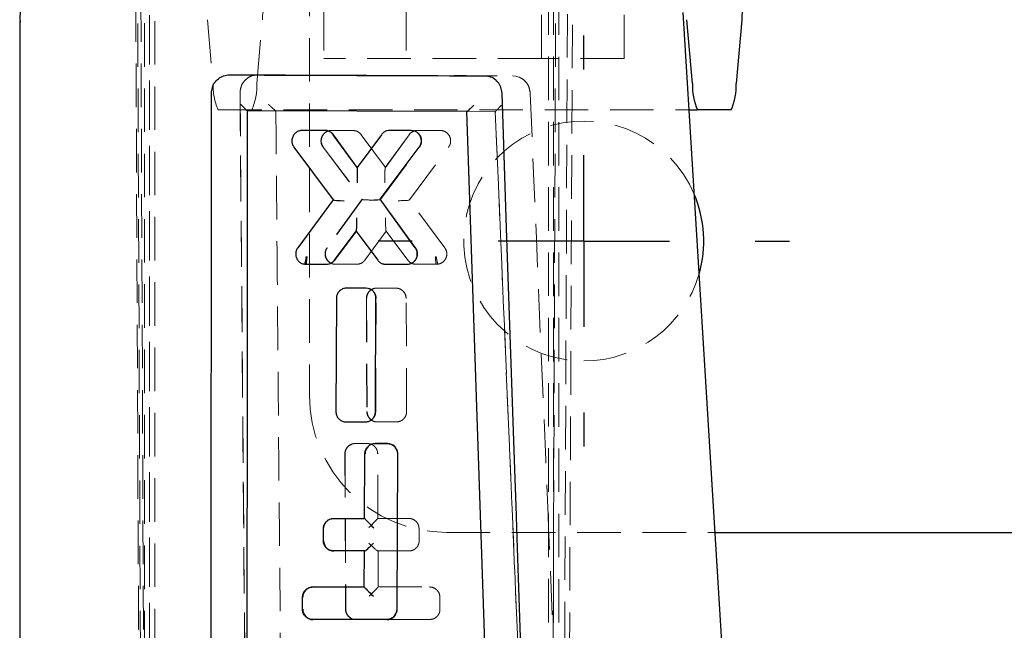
# Model space of a CAD drawing. Header units: millimetres. Extents: x 60 to 406, y 6 to 289.
# Tile 4 of 43: x 150 to 179, y 45 to 63. Entities that reach past the tile are written whole.
import ezdxf

# ---------------------------------------------------------------- set-up
doc = ezdxf.new("R2010")
doc.units = ezdxf.units.MM
doc.linetypes.add('HIDDEN', pattern=[1.905, 1.27, -0.635])
doc.layers.add('FORMATO', color=179, linetype='Continuous')
doc.styles.add('SLDTEXTSTYLE0', font='TXT', dxfattribs={"width": 0.75})
doc.dimstyles.new('SLDDIMSTYLE1', dxfattribs={"dimtxt": 3.5, "dimasz": 3.302, "dimexe": 0, "dimexo": 0.0625, "dimgap": 0.875, "dimtad": 1, "dimdec": 3, "dimrnd": 1e-09, "dimzin": 12, "dimdsep": 46, "dimtxsty": 'SLDTEXTSTYLE0', "dimsah": 1, "dimcen": 0.09, "dimadec": 0, "dimazin": 3, "dimtfac": 1, "dimtdec": 3, "dimtofl": 0, "dimtmove": 0, "dimatfit": 3, "dimfxl": 0, "dimfrac": 2, "dimtolj": 1, "dimtzin": 12, "dimarcsym": 0})

# ---------------------------------------------------------------- blocks, each defined once
blk = doc.blocks.new('_D_8')
at = {"layer": 'FORMATO'}
for p, q in [((157.407, 137.578), (219.521, 137.578)), ((218.521, 6.918), (218.521, 137.578)), ((157.407, 6.918), (219.521, 6.918))]:
    blk.add_line(p, q, dxfattribs=at)
for points in [[(218.521, 137.578), (218.013, 134.276), (219.029, 134.276)], [(218.521, 6.918), (219.029, 10.22), (218.013, 10.22)]]:
    blk.add_solid(points, dxfattribs=at)
at = {"layer": 'FORMATO', "insert": (214.009, 67.659), "char_height": 3.5, "attachment_point": 1, "rotation": 90, "style": 'SLDTEXTSTYLE0'}
blk.add_mtext('130', dxfattribs=at)
blk = doc.blocks.new('SW_CENTERMARKSYMBOL_3')
at = {"layer": 'FORMATO', "color": 0}
for p, q in [((0, 5), (0, 6)), ((0, 0), (0, 2.5)), ((-5, 0), (-6, 0)), ((0, 0), (-2.5, 0)), ((0, 0), (0, -2.5)), ((0, 0), (2.5, 0)), ((5, 0), (6, 0)), ((0, -5), (0, -6))]:
    blk.add_line(p, q, dxfattribs=at)

msp = doc.modelspace()

# ---------------------------------------------------------------- linework, layer by layer
at = {"color": 7, "linetype": 'HIDDEN', "lineweight": 18}
for p, q in [((154.197456, 116.347809), (154.197456, 28.147806)), ((154.014464, 12.704663), (153.77908, 66.853704)), ((154.197456, 66.647807), (154.197456, 28.144091)), ((154.351392, 66.647807), (154.351392, 28.144091)), ((166.400279, 66.851912), (166.203966, 21.69117)), ((153.833365, 66.582384), (154.063582, 12.61856)), ((154.149498, 12.704663), (153.927525, 66.54183)), ((154.043518, 66.588292), (154.043518, 28.147806)), ((165.827973, 28.147806), (165.827973, 66.588672)), ((166.051802, 66.58261), (165.878748, 21.260802)), ((165.981911, 28.147806), (165.981911, 66.594315)), ((165.981911, 28.144091), (165.981911, 66.594315)), ((166.135848, 28.144091), (166.135848, 66.614039)), ((166.546024, 66.542059), (166.341018, 21.69117)), ((158.859558, 64.247807), (158.859558, 51.921701)), ((159.273721, 63.247807), (159.273721, 61.747807)), ((161.684558, 63.247807), (161.684558, 61.747807)), ((165.623721, 61.747807), (165.623721, 63.247807)), ((168.034558, 61.747807), (168.034558, 63.247807)), ((155.884163, 62.879377), (156.049581, 61.018161)), ((157.32225, 61.018161), (157.487666, 62.879377)), ((165.623721, 61.747807), (159.273734, 61.747807)), ((168.034558, 61.747807), (165.623721, 61.747807)), ((164.778937, 61.241541), (164.8796, 61.231187)), ((164.967863, 61.204989), (164.8796, 61.231187)), ((156.83419, 60.746571), (156.83419, 60.746022)), ((157.052967, 34.788374), (156.834241, 60.746571)), ((156.834243, 60.746571), (156.834842, 60.775109)), ((156.197104, 60.247807), (169.930577, 60.247807)), ((157.879693, 60.224605), (157.877823, 60.224609)), ((164.280098, 60.201171), (157.879693, 60.224605)), ((164.279785, 60.201169), (164.280018, 60.201171)), ((164.280018, 60.201171), (164.280098, 60.201171)), ((165.485659, 31.62165), (164.280098, 60.201171)), ((158.650495, 59.648579), (158.650439, 59.648579)), ((159.424921, 59.638998), (159.425016, 59.639021)), ((159.504527, 59.647993), (159.431634, 59.639021)), ((159.497972, 59.647993), (160.118671, 59.648108)), ((160.125183, 59.648108), (159.504527, 59.647993)), ((159.559294, 59.523694), (159.56006, 59.523009)), ((160.254385, 58.566315), (159.56006, 59.523008)), ((161.077591, 58.566583), (160.369809, 59.524279)), ((161.764522, 59.523694), (161.07013, 58.566075)), ((161.771743, 59.523694), (161.077591, 58.566583)), ((161.828246, 59.647993), (161.821847, 59.647993)), ((161.951825, 59.641506), (161.869798, 59.608189)), ((162.016094, 59.648458), (161.951825, 59.641506)), ((162.009676, 59.648458), (162.66643, 59.648579)), ((162.67283, 59.648579), (162.016094, 59.648458)), ((162.672884, 59.648579), (162.666485, 59.648579)), ((159.255178, 59.161518), (159.255163, 59.161543)), ((159.255229, 59.161098), (160.397276, 57.636025)), ((159.263609, 59.161543), (160.404145, 57.638074)), ((160.927995, 57.636022), (162.070919, 59.160954)), ((161.776907, 57.619636), (162.917958, 59.161529)), ((162.07103, 59.161456), (162.071091, 59.161544)), ((161.070944, 58.566583), (161.077591, 58.566583)), ((160.396956, 57.637893), (159.372352, 56.225009)), ((160.404145, 57.638074), (159.380087, 56.225779)), ((160.397354, 57.638074), (160.404145, 57.638074)), ((160.927919, 57.638074), (160.921548, 57.638074)), ((161.953752, 56.225093), (160.928319, 57.637893)), ((161.770544, 57.619636), (161.776907, 57.619636)), ((162.805696, 56.227306), (161.776907, 57.619636)), ((159.598147, 55.863747), (160.231713, 56.70704)), ((160.475619, 55.863228), (161.101274, 56.706783)), ((161.092791, 56.707271), (161.72591, 55.86385)), ((161.093594, 56.706783), (161.101274, 56.706783)), ((161.101274, 56.706783), (161.733415, 55.864235)), ((161.952986, 56.225779), (161.953752, 56.225093)), ((159.354491, 55.742033), (159.346165, 55.742033)), ((159.619052, 55.74158), (159.627568, 55.74158)), ((160.22568, 55.741698), (159.619109, 55.74158)), ((159.627625, 55.74158), (160.234002, 55.741698)), ((160.234002, 55.741698), (160.290559, 55.747032)), ((161.69943, 55.74158), (161.707074, 55.74158)), ((162.556803, 55.742145), (161.969605, 55.742033)), ((161.97741, 55.742033), (162.564449, 55.742145)), ((162.556803, 55.742145), (162.556816, 55.742145)), ((162.556816, 55.742145), (162.564449, 55.742145)), ((162.564449, 55.742145), (162.612605, 55.746006)), ((162.605006, 55.746006), (162.604972, 55.746004)), ((162.605006, 55.746006), (162.612605, 55.746006)), ((160.502292, 55.048484), (160.496715, 55.048484)), ((160.82856, 55.048484), (160.750795, 55.038246)), ((160.822799, 55.048484), (161.370093, 55.048587)), ((160.822799, 55.048484), (160.82856, 55.048484)), ((161.375679, 55.048587), (160.82856, 55.048484)), ((160.519242, 54.744259), (160.533625, 51.445399)), ((160.526642, 54.744113), (160.540569, 51.446598)), ((160.791513, 51.445445), (160.80589, 54.742966)), ((160.805563, 54.744104), (160.805561, 54.744113)), ((161.693988, 51.446034), (161.680362, 54.743605)), ((160.789347, 51.445482), (160.79119, 51.446557)), ((160.479827, 51.142043), (160.486959, 51.142043)), ((160.797561, 51.147504), (160.845766, 51.142043)), ((161.385622, 51.142147), (160.838333, 51.142043)), ((160.845766, 51.142043), (161.392752, 51.142147)), ((161.392752, 51.142147), (161.454961, 51.148618)), ((160.197006, 50.512668), (160.104196, 50.496541)), ((160.191549, 50.512668), (160.544419, 50.512731)), ((160.549663, 50.512731), (160.197006, 50.512668)), ((161.134105, 50.512668), (161.12973, 50.512668)), ((159.89192, 50.211586), (159.911705, 45.676345)), ((159.8991, 50.212722), (159.918405, 45.677481)), ((160.858235, 48.327427), (160.850331, 50.212672)), ((161.413993, 45.676345), (161.433777, 50.211586)), ((161.433777, 50.211586), (161.433451, 50.212722)), ((160.853502, 48.327427), (161.752362, 48.327427)), ((161.752362, 48.327427), (161.756473, 48.327427)), ((162.058563, 47.677428), (162.057046, 48.027426)), ((162.859558, 47.921701), (170.688454, 47.921701)), ((161.754406, 47.377426), (160.854193, 47.377426)), ((160.856601, 47.377426), (160.862217, 47.377426)), ((160.862217, 47.377426), (161.760604, 47.377426)), ((160.86662, 46.327427), (160.862217, 47.377426)), ((161.754406, 47.377426), (161.760604, 47.377426)), ((160.862191, 46.327427), (162.360398, 46.327427)), ((162.360398, 46.327427), (162.363662, 46.327427)), ((162.665712, 45.677427), (162.664204, 46.027428)), ((161.413993, 45.676345), (161.413666, 45.677481)), ((160.198014, 45.379805), (160.218954, 45.377426)), ((162.362442, 45.377426), (160.211842, 45.377426)), ((160.218954, 45.377426), (162.367768, 45.377426)), ((161.113812, 45.377426), (161.108244, 45.377426)), ((162.362442, 45.377426), (162.367768, 45.377426))]:
    msp.add_line(p, q, dxfattribs=at)
at = {"color": 7, "linetype": 'Continuous', "lineweight": 25}
for p, q in [((171.850066, 29.029228), (169.75585, 63.08957)), ((150.406629, 62.840355), (150.406629, 37.74247)), ((170.031137, 61.018161), (169.86572, 62.879377)), ((171.469223, 62.879377), (171.303806, 61.018161)), ((163.959136, 61.241541), (164.05978, 61.231187)), ((164.147963, 61.204989), (164.05978, 61.231187)), ((155.984536, 34.788374), (156.003823, 60.746571)), ((156.003823, 60.746571), (156.004691, 60.775109)), ((157.045431, 60.224605), (157.045344, 60.224609)), ((163.451312, 60.201171), (157.045431, 60.224605)), ((164.418817, 31.62165), (163.451312, 60.201171)), ((163.451391, 60.201171), (163.451312, 60.201171)), ((163.45262, 60.201169), (163.451391, 60.201171)), ((169.930577, 60.247807), (170.178661, 60.247807)), ((171.156283, 60.247807), (170.178661, 60.247807)), ((158.656995, 59.648579), (158.650495, 59.648579)), ((159.307861, 59.648458), (158.650495, 59.648579)), ((159.314371, 59.648458), (158.657049, 59.648579)), ((159.372192, 59.641506), (159.307861, 59.648458)), ((160.247273, 58.566583), (159.552436, 59.523694)), ((160.955743, 59.524279), (160.247273, 58.566583)), ((161.821847, 59.647993), (161.200593, 59.648108)), ((161.207012, 59.648108), (161.200593, 59.648108)), ((161.828246, 59.647993), (161.207012, 59.648108)), ((161.89481, 59.63902), (161.821847, 59.647993)), ((158.405013, 59.161529), (159.547105, 57.619636)), ((160.921548, 57.638074), (162.063115, 59.161544)), ((160.253923, 58.566583), (160.247273, 58.566583)), ((159.547105, 57.619636), (158.516768, 56.227306)), ((159.553891, 57.619636), (159.547105, 57.619636)), ((161.947168, 56.225779), (160.921548, 57.638074)), ((159.590523, 55.864235), (160.223571, 56.706783)), ((160.223571, 56.706783), (160.850133, 55.863228)), ((160.231255, 56.706783), (160.223571, 56.706783)), ((158.710045, 55.746004), (158.758271, 55.742145)), ((158.718578, 55.746004), (158.710045, 55.746004)), ((158.71858, 55.746004), (158.718578, 55.746004)), ((158.758271, 55.742145), (159.346165, 55.742033)), ((158.766785, 55.742145), (158.758271, 55.742145)), ((158.766785, 55.742145), (159.354491, 55.742033)), ((158.766791, 55.742145), (158.766785, 55.742145)), ((161.035471, 55.747032), (161.092112, 55.741698)), ((161.092112, 55.741698), (161.699372, 55.74158)), ((161.099923, 55.741698), (161.707016, 55.74158)), ((160.496715, 55.048484), (159.948753, 55.048587)), ((159.954516, 55.048587), (159.948753, 55.048587)), ((160.502292, 55.048484), (159.954516, 55.048587)), ((160.5746, 55.038246), (160.496715, 55.048484)), ((159.643585, 54.743605), (159.629747, 51.446034)), ((160.785403, 51.446598), (160.799118, 54.744113)), ((159.869229, 51.148618), (159.931561, 51.142147)), ((159.931561, 51.142147), (160.479625, 51.142043)), ((159.938996, 51.142147), (160.486759, 51.142043)), ((160.776356, 50.512731), (161.12973, 50.512668)), ((160.780931, 50.512731), (160.776356, 50.512731)), ((161.134105, 50.512668), (160.780931, 50.512731)), ((160.467235, 48.327427), (160.475086, 50.212672)), ((161.428285, 50.212722), (161.409517, 45.677481)), ((159.56697, 48.327427), (160.467235, 48.327427)), ((160.471588, 48.327427), (160.467235, 48.327427)), ((159.264147, 47.677428), (159.265695, 48.027426)), ((170.688454, 47.921701), (189.859559, 47.921701)), ((160.463277, 47.377426), (159.562781, 47.377426)), ((160.458902, 46.327427), (160.463277, 47.377426)), ((160.468705, 47.377426), (160.463277, 47.377426)), ((160.47053, 47.377426), (160.468705, 47.377426)), ((158.958198, 46.327427), (160.458902, 46.327427)), ((160.462901, 46.327427), (160.458902, 46.327427)), ((158.655323, 45.677427), (158.65688, 46.027428)), ((161.108244, 45.377426), (158.953985, 45.377426))]:
    msp.add_line(p, q, dxfattribs=at)
at = {"color": 7, "linetype": 'Continuous', "lineweight": 25, "flags": 128}
for points in [[(164.907522, 48.041299), (164.894879, 48.414018), (164.839992, 50.031578), (164.620037, 56.501817), (164.475579, 60.7396)], [(165.443382, 32.192838), (165.420348, 32.876022), (165.20191, 39.346293), (164.907522, 48.041299)]]:
    msp.add_lwpolyline(points, dxfattribs=at)
at = {"color": 7, "linetype": 'HIDDEN', "lineweight": 18, "flags": 128}
for points in [[(165.834748, 48.041299), (165.819016, 48.414018), (165.750718, 50.031578), (165.477145, 56.501817), (165.297593, 60.7396)], [(166.502023, 32.192838), (166.473325, 32.876022), (166.201234, 39.346293), (165.834748, 48.041299)]]:
    msp.add_lwpolyline(points, dxfattribs=at)
at = {"color": 7, "linetype": 'HIDDEN', "lineweight": 18}
for centre, radius, start, end in [((158.283457, 62.917952), 0.796726, 155.542808, 182.775184), ((157.713404, 60.937482), 1.665778, 177.223904, 204.4579722), ((155.658385, 60.937494), 1.665819, 335.542228, 2.7756286), ((166.859558, 56.421701), 3.5, 22.9795688, 270), ((166.859558, 56.421701), 3.5, 270, 344.0572892), ((162.859558, 51.921701), 4, 180, 270)]:
    msp.add_arc(centre, radius, start, end, dxfattribs=at)
at = {"color": 7, "linetype": 'Continuous', "lineweight": 25}
for centre, radius, start, end in [((172.264982, 62.917959), 0.796693, 155.5422395, 182.7757525), ((171.694981, 60.937487), 1.665798, 177.2240994, 204.4578436), ((169.639964, 60.937486), 1.665797, 335.5421849, 2.7759389), ((166.859558, 56.421701), 3.5, 344.0572892, 22.9795688)]:
    msp.add_arc(centre, radius, start, end, dxfattribs=at)
at = {"color": 7, "linetype": 'HIDDEN', "lineweight": 18}
for centre, major_axis, ratio, start_param, end_param in [((159.313999, 59.345322), (0.085325, 0.290916), 0.998525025, 0.070325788, 0.284462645), ((159.313362, 59.343606), (0.087792, 0.292075), 0.998514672, 5.635718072, 6.3593736), ((159.498264, 59.345592), (-0.077024, 0.29246), 0.998400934, 6.026240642, 6.270275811), ((162.011005, 59.343117), (-0.080663, 0.294686), 0.998378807, 6.232484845, 6.954788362), ((161.828076, 59.346559), (0.082978, 0.289823), 0.998534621, 0.033851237, 0.278672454), ((162.010133, 59.344576), (-0.078778, 0.293527), 0.998390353, 6.022083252, 6.23569192), ((161.072798, 58.143885), (-0.001946, 0.422688), 0.035461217, 0.006721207, 1.622812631), ((160.916744, 58.354979), (0.154507, 0.211516), 0.039650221, 0.028955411, 0.042707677), ((160.553819, 57.428356), (-0.156775, 0.209628), 0.039376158, 6.253745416, 6.35849997), ((160.706969, 57.639543), (0.310123, 0.002378), 0.07079853, 3.152546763, 4.663886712), ((160.771494, 57.428356), (0.156736, 0.209628), 0.039355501, 6.207754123, 6.312602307), ((161.459191, 57.620608), (0.310514, -0.000058), 0.071087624, 4.664503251, 6.189278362), ((161.614787, 57.410141), (0.156068, 0.209404), 0.039487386, 0.029421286, 0.134490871), ((161.092314, 57.124341), (-0.001196, 0.417549), 0.035807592, 1.623516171, 3.134779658), ((160.937461, 56.91557), (-0.156446, 0.208696), 0.039483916, 3.098582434, 3.11200274), ((162.546817, 55.992143), (-0.010024, 0.249997), 0.063137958, 1.65656274, 3.139152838), ((160.50215, 54.747201), (0.082771, 0.289726), 0.998535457, 0.01641506, 0.278188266), ((160.822793, 54.748292), (-0.074372, 0.290865), 0.998416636, 6.032457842, 6.295187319), ((159.571726, 48.027427), (0.080979, 0.288897), 0.998542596, 0.272911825, 1.843708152), ((160.603889, 48.077427), (0.248891, 0.249975), 0.014267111, 4.638295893, 6.217445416), ((160.853452, 48.077427), (0.00005, 0.25), 0.05131437, 0.0000102, 0.079954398), ((160.605845, 47.627427), (0.2504, -0.249314), 0.073907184, 4.726593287, 6.20909222), ((160.612578, 46.077427), (0.248891, 0.249975), 0.014267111, 4.638295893, 6.217445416), ((160.862141, 46.077427), (0.00005, 0.25), 0.05131437, 0.0000102, 0.079954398)]:
    msp.add_ellipse(centre, major_axis=major_axis, ratio=ratio, start_param=start_param, end_param=end_param, dxfattribs=at)
at = {"color": 7, "linetype": 'Continuous', "lineweight": 25}
for centre, major_axis, ratio, start_param, end_param in [((160.098491, 58.35549), (0.15574, 0.211004), 0.039459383, 0.015832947, 0.029116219), ((160.252064, 58.143885), (0.001945, 0.422689), 0.025559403, 4.660327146, 6.27666931), ((159.70961, 57.410141), (-0.15603, 0.209404), 0.039522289, 6.148737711, 6.253745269), ((159.865339, 57.620608), (0.310609, 0.000058), 0.071024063, 3.235455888, 4.746791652), ((160.618211, 57.639543), (0.310216, -0.002378), 0.07084076, 4.747391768, 6.272171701), ((160.232535, 57.124341), (0.001195, 0.417549), 0.025783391, 3.148383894, 4.659640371), ((160.075673, 56.915554), (-0.155893, 0.208679), 0.039585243, 3.112029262, 3.125464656), ((158.77678, 55.992143), (0.010016, 0.249998), 0.046383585, 3.143858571, 4.625949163), ((160.780649, 50.212731), (0.080979, 0.288897), 0.998542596, 0.272730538, 1.843906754), ((161.133824, 50.212667), (0.080979, 0.288897), 0.998542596, 4.985481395, 6.555915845), ((160.471639, 48.077427), (-0.00005, 0.25), 0.05131437, 6.186489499, 6.283175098), ((160.721417, 48.077427), (-0.248853, 0.249936), 0.022677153, 0.074110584, 1.636518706), ((159.570136, 47.677427), (0.080979, 0.288897), 0.998542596, 1.843708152, 3.414504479), ((160.719462, 47.627427), (0.250546, 0.24946), 0.065531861, 3.207315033, 4.689813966), ((158.963172, 46.027427), (0.080979, 0.288897), 0.998542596, 0.272911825, 1.843708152), ((160.46295, 46.077427), (-0.00005, 0.25), 0.05131437, 6.186489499, 6.283175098), ((160.712728, 46.077427), (-0.248853, 0.249936), 0.022677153, 0.074110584, 1.636518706), ((158.961582, 45.677427), (0.080979, 0.288897), 0.998542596, 1.843708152, 3.414504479), ((161.11404, 45.677427), (0.080979, 0.288897), 0.998542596, 3.414504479, 4.985481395)]:
    msp.add_ellipse(centre, major_axis=major_axis, ratio=ratio, start_param=start_param, end_param=end_param, dxfattribs=at)
for points, knots in [([(153.776925, 66.846788), (153.590252, 66.809057), (153.179742, 66.726083), (152.579577, 66.464768), (151.972556, 66.080795), (151.435258, 65.582324), (151.001339, 64.999626), (150.692066, 64.389627), (150.500945, 63.774842), (150.409927, 63.244488), (150.414519, 62.924775), (150.416216, 62.806651)], [0, 0, 0, 0, 0.099816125, 0.219504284, 0.340510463, 0.474877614, 0.60082999, 0.719287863, 0.831407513, 0.937710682, 1, 1, 1, 1]), ([(156.004691, 60.775109), (156.013858, 60.833417), (156.03219, 60.950032), (156.13136, 61.101367), (156.270774, 61.212094), (156.412053, 61.2628), (156.499635, 61.267108), (156.528707, 61.268537)], [0, 0, 0, 0, 0.222623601, 0.445234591, 0.667639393, 0.889675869, 1, 1, 1, 1]), ([(156.528741, 61.268536), (156.663945, 61.268046), (157.339964, 61.265594), (159.816827, 61.256604), (162.158374, 61.24809), (163.959136, 61.241542)], [0, 0, 0, 0, 0.054586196, 0.2729310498, 1, 1, 1, 1]), ([(164.475583, 60.7396), (164.468134, 60.796404), (164.453038, 60.91153), (164.359932, 61.06331), (164.249556, 61.159143), (164.172107, 61.194093), (164.147963, 61.204989)], [0, 0, 0, 0, 0.284203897, 0.575997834, 0.867821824, 1, 1, 1, 1]), ([(156.851222, 60.410176), (156.851896, 60.409502), (156.864039, 60.397358), (156.903536, 60.357966), (156.960785, 60.301756), (157.009818, 60.254996), (157.037857, 60.22944), (157.042843, 60.226223), (157.045344, 60.224609)], [0, 0, 0, 0, 0.0077839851, 0.1402920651, 0.4591536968, 0.6909625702, 0.8449764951, 1, 1, 1, 1]), ([(163.45262, 60.201169), (163.456479, 60.202775), (163.464174, 60.205976), (163.495582, 60.231588), (163.546527, 60.277819), (163.603986, 60.333933), (163.642918, 60.373452), (163.65554, 60.386423), (163.656207, 60.387109)], [0, 0, 0, 0, 0.157230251, 0.31352509, 0.542516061, 0.851213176, 0.992132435, 1, 1, 1, 1]), ([(157.045431, 60.224605), (157.045419, 60.208919), (157.045002, 59.654061), (157.04296, 56.94248), (157.036891, 48.566429), (157.031714, 40.728695), (157.027961, 35.048016)], [0, 0, 0, 0, 0.001869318, 0.066123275, 0.323139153, 1, 1, 1, 1]), ([(158.650495, 59.648579), (158.61649, 59.645222), (158.548485, 59.638507), (158.458, 59.586562), (158.388337, 59.509835), (158.347871, 59.413466), (158.341616, 59.309136), (158.365112, 59.222501), (158.39448, 59.177625), (158.405013, 59.161529)], [0, 0, 0, 0, 0.15119137, 0.302359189, 0.452858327, 0.607594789, 0.760056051, 0.913939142, 1, 1, 1, 1]), ([(159.552436, 59.523694), (159.529682, 59.549306), (159.48417, 59.600533), (159.415124, 59.631343), (159.377098, 59.640344), (159.372192, 59.641506)], [0, 0, 0, 0, 0.46548901, 0.93102587, 1, 1, 1, 1]), ([(161.200593, 59.648108), (161.175847, 59.64614), (161.116891, 59.641452), (161.02733, 59.602101), (160.979857, 59.550494), (160.955743, 59.524279)], [0, 0, 0, 0, 0.262493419, 0.625372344, 1, 1, 1, 1]), ([(162.063115, 59.161544), (162.081, 59.191333), (162.116768, 59.250908), (162.129085, 59.356209), (162.108167, 59.458742), (162.053671, 59.547838), (161.978783, 59.610852), (161.920525, 59.630394), (161.89481, 59.63902)], [0, 0, 0, 0, 0.173114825, 0.346215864, 0.519532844, 0.692394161, 0.864221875, 1, 1, 1, 1]), ([(158.516768, 56.227306), (158.499005, 56.197422), (158.463479, 56.137657), (158.451645, 56.032254), (158.473069, 55.929756), (158.528036, 55.840989), (158.609283, 55.773113), (158.676311, 55.75508), (158.710045, 55.746004)], [0, 0, 0, 0, 0.166807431, 0.33360346, 0.500611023, 0.6670972, 0.83245051, 1, 1, 1, 1]), ([(161.699372, 55.74158), (161.733555, 55.744938), (161.801917, 55.751654), (161.892962, 55.803895), (161.962683, 55.880897), (162.002748, 55.977407), (162.008842, 56.081388), (161.985371, 56.166656), (161.95697, 56.21061), (161.947168, 56.225779)], [0, 0, 0, 0, 0.15261517, 0.305220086, 0.457594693, 0.611823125, 0.764873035, 0.918855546, 1, 1, 1, 1]), ([(158.763647, 55.972004), (158.763219, 55.969678), (158.761198, 55.958689), (158.75459, 55.92052), (158.744645, 55.859804), (158.733408, 55.79696), (158.724097, 55.754216), (158.720419, 55.748741), (158.71858, 55.746004)], [0, 0, 0, 0, 0.0192912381, 0.0911005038, 0.3184804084, 0.5457007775, 0.7728595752, 1, 1, 1, 1]), ([(159.346165, 55.742033), (159.370794, 55.743923), (159.429644, 55.748439), (159.518927, 55.787299), (159.566473, 55.838391), (159.590523, 55.864235)], [0, 0, 0, 0, 0.262349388, 0.62687564, 1, 1, 1, 1]), ([(160.850133, 55.863228), (160.873041, 55.838016), (160.918861, 55.787589), (160.989359, 55.756902), (161.028961, 55.748426), (161.035471, 55.747032)], [0, 0, 0, 0, 0.455195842, 0.91042958, 1, 1, 1, 1]), ([(159.948753, 55.048587), (159.914683, 55.045169), (159.84655, 55.038334), (159.755588, 54.985976), (159.686485, 54.908933), (159.649338, 54.823195), (159.645224, 54.76628), (159.643585, 54.743605)], [0, 0, 0, 0, 0.213414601, 0.426793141, 0.641152, 0.857033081, 1, 1, 1, 1]), ([(160.799118, 54.744113), (160.795833, 54.778582), (160.789262, 54.847524), (160.736541, 54.938591), (160.662828, 55.006428), (160.602511, 55.02818), (160.5746, 55.038246)], [0, 0, 0, 0, 0.259527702, 0.519097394, 0.777462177, 1, 1, 1, 1]), ([(159.629747, 51.446034), (159.632969, 51.41166), (159.639413, 51.342906), (159.691837, 51.252075), (159.769336, 51.180374), (159.835702, 51.159276), (159.869229, 51.148618)], [0, 0, 0, 0, 0.249301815, 0.498652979, 0.746724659, 1, 1, 1, 1]), ([(160.479625, 51.142043), (160.513689, 51.145374), (160.581809, 51.152037), (160.672855, 51.204152), (160.742122, 51.281005), (160.779524, 51.366764), (160.783724, 51.423803), (160.785403, 51.446598)], [0, 0, 0, 0, 0.213195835, 0.426352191, 0.640567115, 0.856354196, 1, 1, 1, 1]), ([(160.475086, 50.212672), (160.478566, 50.24652), (160.485527, 50.314216), (160.537963, 50.404363), (160.614819, 50.472239), (160.699273, 50.507766), (160.754683, 50.511335), (160.776356, 50.512731)], [0, 0, 0, 0, 0.215700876, 0.431401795, 0.64696562, 0.861911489, 1, 1, 1, 1]), ([(161.12973, 50.512668), (161.163315, 50.509369), (161.230483, 50.502771), (161.319894, 50.451373), (161.387363, 50.3757), (161.423348, 50.291322), (161.426868, 50.235269), (161.428285, 50.212722)], [0, 0, 0, 0, 0.213711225, 0.427421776, 0.641265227, 0.855702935, 1, 1, 1, 1]), ([(159.265695, 48.027426), (159.269186, 48.06128), (159.276168, 48.128987), (159.328647, 48.219135), (159.405558, 48.286996), (159.489995, 48.32247), (159.545359, 48.326036), (159.56697, 48.327427)], [0, 0, 0, 0, 0.215784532, 0.431571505, 0.647245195, 0.862301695, 1, 1, 1, 1]), ([(159.562781, 47.377426), (159.529199, 47.380717), (159.462035, 47.387299), (159.372616, 47.438658), (159.305131, 47.514283), (159.269087, 47.598691), (159.265566, 47.654803), (159.264147, 47.677428)], [0, 0, 0, 0, 0.213611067, 0.427222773, 0.640926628, 0.855222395, 1, 1, 1, 1]), ([(158.65688, 46.027428), (158.660373, 46.061285), (158.66736, 46.128999), (158.71986, 46.21915), (158.796793, 46.287015), (158.88124, 46.322477), (158.936602, 46.326038), (158.958198, 46.327427)], [0, 0, 0, 0, 0.215799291, 0.431597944, 0.647313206, 0.862419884, 1, 1, 1, 1]), ([(158.953985, 45.377426), (158.920403, 45.380717), (158.853239, 45.387299), (158.763813, 45.438645), (158.696329, 45.514259), (158.660267, 45.598666), (158.656744, 45.654786), (158.655323, 45.677427)], [0, 0, 0, 0, 0.21359933, 0.427197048, 0.640861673, 0.855107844, 1, 1, 1, 1]), ([(161.409517, 45.677481), (161.406035, 45.64363), (161.399072, 45.575928), (161.346626, 45.485781), (161.269742, 45.417904), (161.185286, 45.382394), (161.129886, 45.378822), (161.108244, 45.377426)], [0, 0, 0, 0, 0.21571045, 0.431423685, 0.647055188, 0.862124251, 1, 1, 1, 1])]:
    msp.add_open_spline(points, degree=3, knots=knots, dxfattribs=at)
at = {"color": 7, "linetype": 'HIDDEN', "lineweight": 18}
for points, knots in [([(156.834842, 60.775109), (156.843455, 60.833417), (156.86068, 60.950031), (156.958345, 61.101367), (157.096606, 61.212094), (157.237294, 61.2628), (157.324763, 61.267108), (157.353798, 61.268537)], [0, 0, 0, 0, 0.222623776, 0.445233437, 0.667638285, 0.889676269, 1, 1, 1, 1]), ([(157.353831, 61.268536), (157.488927, 61.268046), (158.164408, 61.265594), (160.639362, 61.256604), (162.979363, 61.24809), (164.778937, 61.241542)], [0, 0, 0, 0, 0.054586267, 0.272931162, 1, 1, 1, 1]), ([(165.297597, 60.7396), (165.289728, 60.796404), (165.273778, 60.91153), (165.180102, 61.06331), (165.069544, 61.159143), (164.992028, 61.194093), (164.967863, 61.204989)], [0, 0, 0, 0, 0.284204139, 0.575997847, 0.867821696, 1, 1, 1, 1]), ([(156.834842, 60.775109), (156.834517, 60.765626), (156.83419, 60.756122), (156.83419, 60.746592), (156.83419, 60.746571)], [0, 0, 0, 0, 0.997850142, 1, 1, 1, 1]), ([(156.83419, 60.746022), (156.856637, 58.099277), (156.930011, 49.447701), (157.002401, 40.794401), (157.052645, 34.788374)], [0, 0, 0, 0, 0.305926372, 1, 1, 1, 1]), ([(157.663142, 60.410176), (157.663821, 60.409502), (157.676065, 60.397356), (157.716289, 60.357968), (157.776351, 60.301756), (157.830842, 60.254994), (157.864531, 60.229441), (157.873383, 60.226223), (157.877823, 60.224609)], [0, 0, 0, 0, 0.007782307, 0.140290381, 0.459151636, 0.690956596, 0.844981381, 1, 1, 1, 1]), ([(164.279785, 60.201169), (164.281688, 60.202775), (164.285483, 60.205976), (164.311168, 60.231588), (164.356636, 60.277819), (164.411154, 60.333934), (164.4493, 60.373451), (164.461802, 60.386423), (164.462463, 60.387109)], [0, 0, 0, 0, 0.157222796, 0.313516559, 0.542507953, 0.851210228, 0.992133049, 1, 1, 1, 1]), ([(157.879693, 60.224605), (157.879825, 60.208919), (157.884503, 59.654064), (157.907351, 56.942474), (157.977694, 48.566435), (158.043001, 40.728698), (158.090334, 35.048016)], [0, 0, 0, 0, 0.00186933, 0.066123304, 0.323139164, 1, 1, 1, 1]), ([(164.280018, 60.201171), (164.481159, 55.443191), (164.883891, 45.916546), (165.284899, 36.391363), (165.485337, 31.621455), (165.485361, 31.620871)], [0, 0, 0, 0, 0.4994086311, 0.9999387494, 1, 1, 1, 1]), ([(159.255163, 59.161543), (159.255152, 59.161559), (159.243671, 59.177268), (159.215426, 59.223812), (159.191093, 59.310523), (159.197835, 59.415227), (159.238213, 59.509659), (159.306199, 59.585343), (159.37347, 59.624107), (159.415575, 59.636293), (159.424921, 59.638998)], [0, 0, 0, 0, 0.000101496, 0.098771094, 0.271358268, 0.445213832, 0.617383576, 0.778907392, 0.950921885, 1, 1, 1, 1]), ([(159.431634, 59.639021), (159.399152, 59.627146), (159.334189, 59.603397), (159.258921, 59.529439), (159.211153, 59.43671), (159.197701, 59.333085), (159.216306, 59.236759), (159.249151, 59.184532), (159.263609, 59.161543)], [0, 0, 0, 0, 0.172805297, 0.345604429, 0.518525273, 0.691443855, 0.864182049, 1, 1, 1, 1]), ([(160.369809, 59.524279), (160.353518, 59.542964), (160.314502, 59.587712), (160.229805, 59.636445), (160.160238, 59.6442), (160.125183, 59.648108)], [0, 0, 0, 0, 0.262356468, 0.628293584, 1, 1, 1, 1]), ([(161.794141, 59.547311), (161.78945, 59.543579), (161.780863, 59.536748), (161.77459, 59.527769), (161.771743, 59.523694)], [0, 0, 0, 0, 0.546287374, 1, 1, 1, 1]), ([(162.071091, 59.161544), (162.071103, 59.16156), (162.088866, 59.185398), (162.119548, 59.24327), (162.13677, 59.341111), (162.120499, 59.442822), (162.072372, 59.533212), (161.997252, 59.602951), (161.934279, 59.631148), (161.901232, 59.639015), (161.901212, 59.63902)], [0, 0, 0, 0, 0.000100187, 0.150852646, 0.322524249, 0.491936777, 0.659995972, 0.828969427, 0.999898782, 1, 1, 1, 1]), ([(162.917958, 59.161529), (162.935619, 59.191132), (162.970938, 59.250336), (162.982632, 59.354986), (162.961513, 59.457397), (162.906881, 59.547299), (162.825925, 59.613476), (162.743186, 59.644728), (162.691002, 59.647584), (162.67283, 59.648579)], [0, 0, 0, 0, 0.153313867, 0.306614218, 0.459075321, 0.614736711, 0.766703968, 0.918760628, 1, 1, 1, 1]), ([(159.619109, 55.74158), (159.61909, 55.74158), (159.58509, 55.741579), (159.516029, 55.753319), (159.4261, 55.803494), (159.356208, 55.881401), (159.316718, 55.977284), (159.311044, 56.081891), (159.335372, 56.165731), (159.362281, 56.210867), (159.373167, 56.225763), (159.373179, 56.225779)], [0, 0, 0, 0, 0.0000892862, 0.1527896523, 0.3086241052, 0.454377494, 0.6153388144, 0.7647701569, 0.91709144, 0.9999101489, 1, 1, 1, 1]), ([(159.380087, 56.225779), (159.36272, 56.196019), (159.327985, 56.1365), (159.317263, 56.031681), (159.339713, 55.930103), (159.393719, 55.839921), (159.449996, 55.80076), (159.477489, 55.781629)], [0, 0, 0, 0, 0.201170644, 0.402348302, 0.601917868, 0.805524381, 1, 1, 1, 1]), ([(161.707016, 55.74158), (161.707037, 55.74158), (161.740777, 55.741579), (161.810097, 55.75328), (161.899929, 55.80341), (161.969923, 55.881286), (162.009487, 55.977375), (162.015129, 56.082045), (161.990724, 56.16588), (161.963837, 56.210931), (161.952998, 56.225763), (161.952986, 56.225779)], [0, 0, 0, 0, 0.000091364, 0.152771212, 0.307994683, 0.454538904, 0.615269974, 0.765160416, 0.917450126, 0.99991015, 1, 1, 1, 1]), ([(162.612605, 55.746006), (162.645958, 55.755217), (162.712663, 55.773637), (162.793718, 55.841273), (162.848874, 55.929856), (162.870606, 56.031961), (162.859128, 56.13738), (162.823563, 56.197236), (162.805696, 56.227306)], [0, 0, 0, 0, 0.16648356, 0.332962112, 0.499553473, 0.666049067, 0.83223032, 1, 1, 1, 1]), ([(159.354491, 55.742033), (159.354511, 55.742033), (159.380077, 55.742032), (159.439846, 55.749897), (159.527128, 55.78885), (159.57741, 55.837138), (159.598241, 55.864219), (159.598253, 55.864235)], [0, 0, 0, 0, 0.0002116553, 0.2723570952, 0.6360312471, 0.9997830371, 1, 1, 1, 1]), ([(160.290559, 55.747032), (160.323329, 55.75676), (160.388866, 55.776214), (160.446925, 55.826319), (160.471645, 55.858117), (160.475619, 55.863228)], [0, 0, 0, 0, 0.456328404, 0.912607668, 1, 1, 1, 1]), ([(161.969604, 55.742033), (161.969584, 55.742033), (161.93827, 55.742032), (161.896948, 55.748994), (161.834816, 55.772335), (161.780357, 55.804268), (161.74227, 55.84238), (161.725891, 55.864219), (161.725879, 55.864235)], [0, 0, 0, 0, 0.000211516, 0.333360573, 0.437423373, 0.707182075, 0.999783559, 1, 1, 1, 1]), ([(161.733415, 55.864235), (161.749735, 55.845738), (161.788909, 55.801337), (161.873431, 55.753291), (161.942657, 55.745796), (161.97741, 55.742033)], [0, 0, 0, 0, 0.262319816, 0.629665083, 1, 1, 1, 1]), ([(162.554399, 55.971896), (162.554832, 55.969642), (162.556968, 55.958528), (162.563955, 55.920257), (162.57471, 55.859427), (162.587219, 55.796712), (162.59799, 55.754094), (162.602645, 55.748701), (162.604972, 55.746004)], [0, 0, 0, 0, 0.0186902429, 0.0921584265, 0.3193081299, 0.546264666, 0.7731376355, 1, 1, 1, 1]), ([(160.519574, 54.744132), (160.519574, 54.744146), (160.519573, 54.773149), (160.528641, 54.837222), (160.573002, 54.926901), (160.648384, 55.000387), (160.712131, 55.028872), (160.744922, 55.03824), (160.744941, 55.038246)], [0, 0, 0, 0, 0.000107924, 0.219188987, 0.481621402, 0.742264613, 0.999846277, 1, 1, 1, 1]), ([(160.750795, 55.038246), (160.71856, 55.026055), (160.654091, 55.001674), (160.58046, 54.927152), (160.534267, 54.838227), (160.529066, 54.774023), (160.526642, 54.744113)], [0, 0, 0, 0, 0.258173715, 0.516337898, 0.774681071, 1, 1, 1, 1]), ([(160.805561, 54.744113), (160.805561, 54.744134), (160.805562, 54.7752), (160.795439, 54.840658), (160.749669, 54.929431), (160.676304, 55.000971), (160.611888, 55.029036), (160.580181, 55.03824), (160.580162, 55.038246)], [0, 0, 0, 0, 0.000155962, 0.236477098, 0.489027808, 0.742960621, 0.999843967, 1, 1, 1, 1]), ([(161.680362, 54.743605), (161.676831, 54.777889), (161.669768, 54.846459), (161.616721, 54.937853), (161.538959, 55.006788), (161.453608, 55.043049), (161.397567, 55.047031), (161.375679, 55.048587)], [0, 0, 0, 0, 0.215664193, 0.431344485, 0.646732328, 0.862020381, 1, 1, 1, 1]), ([(160.486759, 51.142043), (160.486779, 51.142043), (160.520788, 51.142041), (160.588624, 51.153561), (160.678364, 51.203075), (160.747235, 51.278863), (160.783936, 51.364335), (160.79119, 51.422421), (160.79119, 51.446551), (160.79119, 51.446557)], [0, 0, 0, 0, 0.000125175, 0.214267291, 0.424730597, 0.634982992, 0.847971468, 0.999960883, 1, 1, 1, 1]), ([(160.83832, 51.142043), (160.838304, 51.142043), (160.830747, 51.142042), (160.789633, 51.143874), (160.715418, 51.162174), (160.628544, 51.218558), (160.566618, 51.298791), (160.537661, 51.379244), (160.534933, 51.428702), (160.533949, 51.44652)], [0, 0, 0, 0, 0.000099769, 0.047621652, 0.259768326, 0.472590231, 0.688525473, 0.88778306, 1, 1, 1, 1]), ([(160.540569, 51.446598), (160.544209, 51.412434), (160.551489, 51.344103), (160.60336, 51.251476), (160.657702, 51.209637), (160.684734, 51.188825)], [0, 0, 0, 0, 0.334447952, 0.668929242, 1, 1, 1, 1]), ([(161.454961, 51.148618), (161.487692, 51.159039), (161.553153, 51.17988), (161.630346, 51.25012), (161.684051, 51.341026), (161.690641, 51.41066), (161.693988, 51.446034)], [0, 0, 0, 0, 0.247870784, 0.495729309, 0.743834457, 1, 1, 1, 1]), ([(159.892246, 50.212722), (159.892246, 50.212742), (159.892245, 50.246491), (159.903714, 50.313981), (159.953114, 50.402911), (160.028474, 50.470666), (160.1123, 50.505906), (160.168584, 50.512669), (160.191529, 50.512668), (160.191549, 50.512668)], [0, 0, 0, 0, 0.000127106, 0.215905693, 0.428290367, 0.639926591, 0.853208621, 0.999872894, 1, 1, 1, 1]), ([(160.086127, 50.488919), (160.059607, 50.476314), (160.00246, 50.449152), (159.939093, 50.373284), (159.903692, 50.289841), (159.900391, 50.234405), (159.8991, 50.212722)], [0, 0, 0, 0, 0.2467125, 0.531619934, 0.816798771, 1, 1, 1, 1]), ([(160.850331, 50.212672), (160.846876, 50.246386), (160.839965, 50.313816), (160.787867, 50.40372), (160.711477, 50.471527), (160.627189, 50.507424), (160.571647, 50.511226), (160.549663, 50.512731)], [0, 0, 0, 0, 0.215092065, 0.430201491, 0.644908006, 0.859446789, 1, 1, 1, 1]), ([(162.057046, 48.027426), (162.053587, 48.061136), (162.046669, 48.128558), (161.994576, 48.218445), (161.918201, 48.286231), (161.833951, 48.322109), (161.77844, 48.32592), (161.756473, 48.327427)], [0, 0, 0, 0, 0.21511293, 0.430246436, 0.644950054, 0.859499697, 1, 1, 1, 1]), ([(161.760604, 47.377426), (161.794345, 47.380853), (161.861825, 47.387707), (161.951414, 47.439765), (162.018807, 47.516203), (162.053948, 47.600398), (162.057265, 47.655776), (162.058563, 47.677428)], [0, 0, 0, 0, 0.2151264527, 0.4302342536, 0.6457889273, 0.8615071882, 1, 1, 1, 1]), ([(162.664204, 46.027428), (162.660746, 46.061136), (162.65383, 46.128556), (162.601748, 46.218439), (162.525391, 46.28622), (162.441152, 46.322104), (162.385641, 46.325917), (162.363662, 46.327427)], [0, 0, 0, 0, 0.215101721, 0.430227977, 0.644894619, 0.859403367, 1, 1, 1, 1]), ([(160.211842, 45.377426), (160.211822, 45.377426), (160.178528, 45.377425), (160.110113, 45.389307), (160.019761, 45.439809), (159.950832, 45.51819), (159.918231, 45.602287), (159.911388, 45.656877), (159.912032, 45.677461), (159.912033, 45.677481)], [0, 0, 0, 0, 0.000128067, 0.214607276, 0.432894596, 0.651595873, 0.868277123, 0.99987286, 1, 1, 1, 1]), ([(159.918405, 45.677481), (159.92194, 45.643872), (159.929012, 45.57665), (159.979544, 45.4859), (160.032449, 45.444982), (160.058535, 45.424806)], [0, 0, 0, 0, 0.336371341, 0.672773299, 1, 1, 1, 1]), ([(162.367768, 45.377426), (162.401508, 45.380853), (162.468985, 45.387706), (162.558572, 45.43977), (162.625965, 45.516218), (162.661102, 45.600416), (162.664417, 45.655788), (162.665712, 45.677427)], [0, 0, 0, 0, 0.2151359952, 0.4302494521, 0.6458429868, 0.8616007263, 1, 1, 1, 1])]:
    msp.add_open_spline(points, degree=3, knots=knots, dxfattribs=at)

# ---------------------------------------------------------------- block references
at = {"layer": 'FORMATO'}
msp.add_blockref('SW_CENTERMARKSYMBOL_3', (166.859558, 56.421701), dxfattribs=at)

# ---------------------------------------------------------------- dimensions: what is measured, and where the dimension line sits
dim = msp.add_linear_dim(base=(218.521069, 137.578005), p1=(156.406795, 6.917609), p2=(156.406795, 137.578005), angle=90, dimstyle='SLDDIMSTYLE1', dxfattribs=at)
dim.commit()
dim.dimension.update_dxf_attribs({"geometry": '_D_8', "text_midpoint": (218.521069, 71.537817), "dimtype": 160})

doc.saveas('drawing.dxf')
